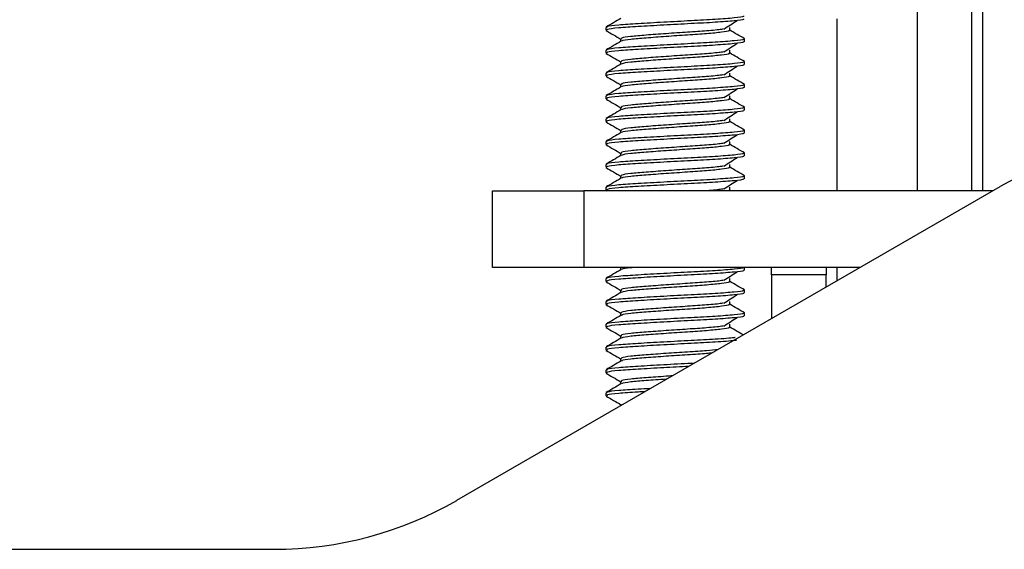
# Model space of a CAD drawing. Header units: millimetres. Extents: x 3619 to 4737, y 1503 to 2366.
# Tile 64 of 256: x 4084.7 to 4096.11, y 1814.59 to 1820.72. Entities that reach past the tile are written whole.
import ezdxf

# ---------------------------------------------------------------- set-up
doc = ezdxf.new("R2010")
doc.units = ezdxf.units.MM

msp = doc.modelspace()

# ---------------------------------------------------------------- linework, layer by layer
at = {"color": 7, "linetype": 'Continuous', "lineweight": 30}
for p, q in [((4095.103, 1818.7377), (4095.103, 1823.1014)), ((4095.7354, 1818.7377), (4095.7354, 1823.1014)), ((4094.1716, 1818.7377), (4094.1716, 1820.7307)), ((4091.4915, 1820.6326), (4091.4915, 1820.5996)), ((4092.9283, 1820.5996), (4092.9283, 1820.6326)), ((4091.6634, 1820.5003), (4091.6634, 1820.4694)), ((4093.1002, 1820.4673), (4093.1002, 1820.5003)), ((4091.4915, 1820.368), (4091.4915, 1820.335)), ((4092.9283, 1820.335), (4092.9283, 1820.368)), ((4091.6634, 1820.2358), (4091.6634, 1820.2048)), ((4093.1002, 1820.2027), (4093.1002, 1820.2358)), ((4091.4915, 1820.1035), (4091.4915, 1820.0704)), ((4092.9283, 1820.0704), (4092.9283, 1820.1035)), ((4091.6634, 1819.9712), (4091.6634, 1819.9403)), ((4093.1002, 1819.9381), (4093.1002, 1819.9712)), ((4091.4915, 1819.8389), (4091.4915, 1819.8058)), ((4092.9283, 1819.8058), (4092.9283, 1819.8389)), ((4091.6634, 1819.7066), (4091.6634, 1819.6757)), ((4093.1002, 1819.6735), (4093.1002, 1819.7066)), ((4091.4915, 1819.5743), (4091.4915, 1819.5412)), ((4092.9283, 1819.5412), (4092.9283, 1819.5743)), ((4091.6634, 1819.442), (4091.6634, 1819.4111)), ((4093.1002, 1819.4089), (4093.1002, 1819.442)), ((4091.4915, 1819.3097), (4091.4915, 1819.2766)), ((4092.9283, 1819.2766), (4092.9283, 1819.3097)), ((4091.6634, 1819.1774), (4091.6634, 1819.1465)), ((4093.1002, 1819.1444), (4093.1002, 1819.1774)), ((4091.4915, 1819.0451), (4091.4915, 1819.0121)), ((4092.9283, 1819.0121), (4092.9283, 1819.0451)), ((4091.6634, 1818.9128), (4091.6634, 1818.8819)), ((4093.1002, 1818.8798), (4093.1002, 1818.9128)), ((4089.7664, 1815.1543), (4096.0638, 1818.79)), ((4090.1792, 1817.8521), (4090.1792, 1818.7377)), ((4090.1792, 1818.7377), (4091.2375, 1818.7377)), ((4091.2375, 1818.7377), (4091.2375, 1817.8521)), ((4095.9731, 1818.7377), (4091.2375, 1818.7377)), ((4091.4915, 1818.7806), (4091.4915, 1818.7475)), ((4091.4946, 1818.7437), (4091.5049, 1818.7377)), ((4092.9473, 1818.7377), (4092.9277, 1818.749)), ((4092.9283, 1818.7475), (4092.9283, 1818.7806)), ((4091.2375, 1817.8521), (4090.1792, 1817.8521)), ((4094.4392, 1817.8521), (4091.2375, 1817.8521)), ((4091.6634, 1817.8521), (4091.6634, 1817.8236)), ((4091.6634, 1817.852), (4091.6673, 1817.8497)), ((4093.1002, 1817.8214), (4093.1002, 1817.8521)), ((4093.4122, 1817.7673), (4093.4122, 1817.8521)), ((4094.0446, 1817.8521), (4094.0446, 1817.7673)), ((4094.1716, 1817.6976), (4094.1716, 1817.8521)), ((4091.4915, 1817.7222), (4091.4915, 1817.6891)), ((4092.9283, 1817.6891), (4092.9283, 1817.7222)), ((4094.0446, 1817.7673), (4093.4122, 1817.7673)), ((4093.4122, 1817.7673), (4093.4122, 1817.2591)), ((4094.0446, 1817.6243), (4094.0446, 1817.7673)), ((4091.6634, 1817.5899), (4091.6634, 1817.559)), ((4093.1002, 1817.5569), (4093.1002, 1817.5899)), ((4091.4915, 1817.4576), (4091.4915, 1817.4246)), ((4092.9283, 1817.4246), (4092.9283, 1817.4576)), ((4091.6634, 1817.3253), (4091.6634, 1817.2944)), ((4093.1002, 1817.2923), (4093.1002, 1817.3253)), ((4091.4915, 1817.1931), (4091.4915, 1817.16)), ((4092.9283, 1817.16), (4092.9283, 1817.1931)), ((4091.6634, 1817.0608), (4091.6634, 1817.0298)), ((4091.4915, 1816.9285), (4091.4915, 1816.8954)), ((4091.6634, 1816.7962), (4091.6634, 1816.7653)), ((4091.4915, 1816.6639), (4091.4915, 1816.6308)), ((4091.6634, 1816.5316), (4091.6634, 1816.5007)), ((4091.4915, 1816.3993), (4091.4915, 1816.3662)), ((4091.6634, 1816.267), (4091.6634, 1816.2495)), ((4060.0956, 1814.5871), (4087.6497, 1814.5871))]:
    msp.add_line(p, q, dxfattribs=at)
at = {"color": 8, "linetype": 'Continuous', "lineweight": 30}
msp.add_line((4095.8624, 1818.7377), (4095.8624, 1823.1014), dxfattribs=at)
at = {"color": 7, "linetype": 'Continuous', "lineweight": 30}
for centre, radius, start, end in [((4097.7571, 1815.857), 3.3867, 90.00023, 119.99966), ((4087.6497, 1818.8204), 4.2333, 270.00002, 300.0002)]:
    msp.add_arc(centre, radius, start, end, dxfattribs=at)
for points, knots in [([(4091.6679, 1820.7366), (4091.6391, 1820.7199), (4091.5816, 1820.6865), (4091.524, 1820.6531), (4091.4952, 1820.6364)], [0, 0, 0, 0, 0.4997847, 1, 1, 1, 1]), ([(4093.0853, 1820.7649), (4093.0888, 1820.7626), (4093.1006, 1820.7549), (4092.991, 1820.7421), (4092.7764, 1820.7241), (4092.4807, 1820.7092), (4092.1596, 1820.6919), (4091.8575, 1820.6746), (4091.6271, 1820.6597), (4091.4992, 1820.6442), (4091.5045, 1820.6357), (4091.5064, 1820.6326)], [0, 0, 0, 0, 0.0528313, 0.1769232, 0.304274, 0.4265848, 0.552832, 0.6790778, 0.8013883, 0.9287392, 1, 1, 1, 1]), ([(4093.0853, 1820.7319), (4093.0888, 1820.7296), (4093.1006, 1820.7218), (4092.991, 1820.7091), (4092.7764, 1820.691), (4092.4807, 1820.6761), (4092.1596, 1820.6588), (4091.8575, 1820.6416), (4091.6271, 1820.6267), (4091.4992, 1820.6111), (4091.5045, 1820.6026), (4091.5064, 1820.5996)], [0, 0, 0, 0, 0.0528313, 0.1769232, 0.304274, 0.4265848, 0.552832, 0.6790779, 0.8013883, 0.9287392, 1, 1, 1, 1]), ([(4092.8594, 1820.6133), (4092.8854, 1820.6299), (4092.9374, 1820.6631), (4092.9897, 1820.6963), (4093.0159, 1820.7129)], [0, 0, 0, 0, 0.4999558, 1, 1, 1, 1]), ([(4091.4946, 1820.5958), (4091.5234, 1820.5791), (4091.581, 1820.5457), (4091.6385, 1820.5123), (4091.6673, 1820.4956)], [0, 0, 0, 0, 0.5002567, 1, 1, 1, 1]), ([(4092.8515, 1820.613), (4092.8458, 1820.6119), (4092.8128, 1820.6053), (4092.6682, 1820.5917), (4092.4428, 1820.5769), (4092.1883, 1820.5596), (4091.9515, 1820.5423), (4091.7689, 1820.5274), (4091.6637, 1820.5105), (4091.6704, 1820.5008), (4091.6734, 1820.4965)], [0, 0, 0, 0, 0.0300608, 0.174973, 0.3141327, 0.4577831, 0.6014328, 0.7405926, 0.8855036, 1, 1, 1, 1]), ([(4092.9159, 1820.6013), (4092.9197, 1820.5984), (4092.9306, 1820.5901), (4092.843, 1820.5768), (4092.6736, 1820.5587), (4092.4412, 1820.5438), (4092.1889, 1820.5265), (4091.9507, 1820.5093), (4091.7718, 1820.4944), (4091.6763, 1820.4805), (4091.6771, 1820.4736), (4091.6772, 1820.4722)], [0, 0, 0, 0, 0.0677246, 0.1949161, 0.3254606, 0.4508228, 0.5802306, 0.709638, 0.8350002, 0.9655437, 1, 1, 1, 1]), ([(4093.0998, 1820.5013), (4093.0711, 1820.518), (4093.0138, 1820.5512), (4092.9564, 1820.5845), (4092.9277, 1820.6011)], [0, 0, 0, 0, 0.5000753, 1, 1, 1, 1]), ([(4091.6679, 1820.472), (4091.6391, 1820.4553), (4091.5816, 1820.4219), (4091.524, 1820.3885), (4091.4952, 1820.3718)], [0, 0, 0, 0, 0.4997847, 1, 1, 1, 1]), ([(4093.0853, 1820.5003), (4093.0888, 1820.498), (4093.1006, 1820.4903), (4092.991, 1820.4775), (4092.7764, 1820.4595), (4092.4807, 1820.4446), (4092.1596, 1820.4273), (4091.8575, 1820.41), (4091.6271, 1820.3952), (4091.4992, 1820.3796), (4091.5045, 1820.3711), (4091.5064, 1820.368)], [0, 0, 0, 0, 0.0528312, 0.1769231, 0.3042739, 0.4265848, 0.5528319, 0.6790778, 0.8013882, 0.9287391, 1, 1, 1, 1]), ([(4093.0853, 1820.4673), (4093.0888, 1820.465), (4093.1006, 1820.4573), (4092.991, 1820.4445), (4092.7764, 1820.4264), (4092.4807, 1820.4115), (4092.1596, 1820.3942), (4091.8575, 1820.377), (4091.6271, 1820.3621), (4091.4992, 1820.3465), (4091.5045, 1820.338), (4091.5064, 1820.335)], [0, 0, 0, 0, 0.0528313, 0.1769232, 0.304274, 0.4265848, 0.552832, 0.6790779, 0.8013883, 0.9287392, 1, 1, 1, 1]), ([(4092.8594, 1820.3487), (4092.8854, 1820.3653), (4092.9374, 1820.3985), (4092.9897, 1820.4317), (4093.0159, 1820.4483)], [0, 0, 0, 0, 0.4999558, 1, 1, 1, 1]), ([(4091.4946, 1820.3312), (4091.5234, 1820.3145), (4091.581, 1820.2811), (4091.6385, 1820.2477), (4091.6673, 1820.231)], [0, 0, 0, 0, 0.5002505, 1, 1, 1, 1]), ([(4092.8515, 1820.3484), (4092.8458, 1820.3473), (4092.8128, 1820.3407), (4092.6682, 1820.3271), (4092.4428, 1820.3123), (4092.1883, 1820.295), (4091.9515, 1820.2778), (4091.7689, 1820.2629), (4091.6637, 1820.2459), (4091.6704, 1820.2362), (4091.6734, 1820.2319)], [0, 0, 0, 0, 0.0300608, 0.174973, 0.3141325, 0.4577829, 0.6014328, 0.7405924, 0.8855034, 1, 1, 1, 1]), ([(4092.9159, 1820.3367), (4092.9197, 1820.3338), (4092.9306, 1820.3255), (4092.843, 1820.3122), (4092.6736, 1820.2941), (4092.4412, 1820.2792), (4092.1889, 1820.2619), (4091.9507, 1820.2447), (4091.7718, 1820.2298), (4091.6763, 1820.216), (4091.6771, 1820.209), (4091.6772, 1820.2076)], [0, 0, 0, 0, 0.0677246, 0.1949161, 0.3254607, 0.4508229, 0.5802308, 0.7096379, 0.8350004, 0.9655439, 1, 1, 1, 1]), ([(4093.0998, 1820.2368), (4093.0711, 1820.2534), (4093.0138, 1820.2866), (4092.9564, 1820.3199), (4092.9277, 1820.3365)], [0, 0, 0, 0, 0.500069, 1, 1, 1, 1]), ([(4093.0853, 1820.2358), (4093.0888, 1820.2335), (4093.1006, 1820.2257), (4092.991, 1820.213), (4092.7764, 1820.1949), (4092.4807, 1820.18), (4092.1596, 1820.1627), (4091.8575, 1820.1455), (4091.6271, 1820.1306), (4091.4992, 1820.115), (4091.5045, 1820.1065), (4091.5064, 1820.1035)], [0, 0, 0, 0, 0.0528313, 0.1769232, 0.304274, 0.4265848, 0.552832, 0.6790779, 0.8013883, 0.9287392, 1, 1, 1, 1]), ([(4091.6679, 1820.2074), (4091.6391, 1820.1907), (4091.5816, 1820.1573), (4091.524, 1820.1239), (4091.4952, 1820.1072)], [0, 0, 0, 0, 0.4997847, 1, 1, 1, 1]), ([(4093.0853, 1820.2027), (4093.0888, 1820.2004), (4093.1006, 1820.1927), (4092.991, 1820.1799), (4092.7764, 1820.1618), (4092.4807, 1820.1469), (4092.1596, 1820.1297), (4091.8575, 1820.1124), (4091.6271, 1820.0975), (4091.4992, 1820.0819), (4091.5045, 1820.0734), (4091.5064, 1820.0704)], [0, 0, 0, 0, 0.05283133, 0.17692312, 0.30427391, 0.42658484, 0.55283187, 0.67907777, 0.80138834, 0.92873919, 1, 1, 1, 1]), ([(4092.8594, 1820.0841), (4092.8854, 1820.1007), (4092.9374, 1820.1339), (4092.9897, 1820.1671), (4093.0159, 1820.1837)], [0, 0, 0, 0, 0.4999558, 1, 1, 1, 1]), ([(4091.4946, 1820.0666), (4091.5234, 1820.0499), (4091.581, 1820.0165), (4091.6385, 1819.9831), (4091.6673, 1819.9664)], [0, 0, 0, 0, 0.5002567, 1, 1, 1, 1]), ([(4092.8515, 1820.0839), (4092.8458, 1820.0827), (4092.8128, 1820.0761), (4092.6682, 1820.0626), (4092.4428, 1820.0477), (4092.1883, 1820.0304), (4091.9515, 1820.0132), (4091.7689, 1819.9983), (4091.6637, 1819.9813), (4091.6704, 1819.9716), (4091.6734, 1819.9674)], [0, 0, 0, 0, 0.0300608, 0.174973, 0.3141326, 0.457783, 0.6014329, 0.7405925, 0.8855036, 1, 1, 1, 1]), ([(4092.9159, 1820.0721), (4092.9197, 1820.0692), (4092.9306, 1820.0609), (4092.843, 1820.0476), (4092.6736, 1820.0295), (4092.4412, 1820.0146), (4092.1889, 1819.9974), (4091.9507, 1819.9801), (4091.7718, 1819.9652), (4091.6763, 1819.9514), (4091.6771, 1819.9445), (4091.6772, 1819.943)], [0, 0, 0, 0, 0.0677246, 0.1949161, 0.3254606, 0.450823, 0.5802306, 0.709638, 0.8350002, 0.9655437, 1, 1, 1, 1]), ([(4093.0998, 1819.9722), (4093.0711, 1819.9888), (4093.0138, 1820.0221), (4092.9564, 1820.0553), (4092.9277, 1820.072)], [0, 0, 0, 0, 0.5000628, 1, 1, 1, 1]), ([(4091.6679, 1819.9429), (4091.6391, 1819.9262), (4091.5816, 1819.8927), (4091.524, 1819.8593), (4091.4952, 1819.8426)], [0, 0, 0, 0, 0.4997847, 1, 1, 1, 1]), ([(4093.0853, 1819.9712), (4093.0888, 1819.9689), (4093.1006, 1819.9612), (4092.991, 1819.9484), (4092.7764, 1819.9303), (4092.4807, 1819.9154), (4092.1596, 1819.8981), (4091.8575, 1819.8809), (4091.6271, 1819.866), (4091.4992, 1819.8504), (4091.5045, 1819.8419), (4091.5064, 1819.8389)], [0, 0, 0, 0, 0.0528313, 0.1769232, 0.304274, 0.4265848, 0.552832, 0.6790778, 0.8013883, 0.9287392, 1, 1, 1, 1]), ([(4093.0853, 1819.9381), (4093.0888, 1819.9358), (4093.1006, 1819.9281), (4092.991, 1819.9153), (4092.7764, 1819.8972), (4092.4807, 1819.8823), (4092.1596, 1819.8651), (4091.8575, 1819.8478), (4091.6271, 1819.8329), (4091.4992, 1819.8173), (4091.5045, 1819.8089), (4091.5064, 1819.8058)], [0, 0, 0, 0, 0.0528313, 0.1769232, 0.304274, 0.4265848, 0.552832, 0.6790779, 0.8013883, 0.9287392, 1, 1, 1, 1]), ([(4092.8594, 1819.8195), (4092.8854, 1819.8361), (4092.9374, 1819.8693), (4092.9897, 1819.9025), (4093.0159, 1819.9191)], [0, 0, 0, 0, 0.4999558, 1, 1, 1, 1]), ([(4091.4946, 1819.802), (4091.5234, 1819.7853), (4091.581, 1819.7519), (4091.6385, 1819.7185), (4091.6673, 1819.7018)], [0, 0, 0, 0, 0.5002567, 1, 1, 1, 1]), ([(4092.8515, 1819.8193), (4092.8458, 1819.8181), (4092.8128, 1819.8115), (4092.6682, 1819.798), (4092.4428, 1819.7831), (4092.1883, 1819.7659), (4091.9515, 1819.7486), (4091.7689, 1819.7337), (4091.6637, 1819.7168), (4091.6704, 1819.7071), (4091.6734, 1819.7028)], [0, 0, 0, 0, 0.0300608, 0.174973, 0.3141327, 0.4577829, 0.6014328, 0.7405926, 0.8855036, 1, 1, 1, 1]), ([(4092.9159, 1819.8075), (4092.9197, 1819.8047), (4092.9306, 1819.7964), (4092.843, 1819.783), (4092.6736, 1819.765), (4092.4412, 1819.75), (4092.1889, 1819.7328), (4091.9507, 1819.7155), (4091.7718, 1819.7007), (4091.6763, 1819.6868), (4091.6771, 1819.6799), (4091.6772, 1819.6784)], [0, 0, 0, 0, 0.0677246, 0.1949161, 0.3254606, 0.4508228, 0.5802306, 0.709638, 0.8350002, 0.9655437, 1, 1, 1, 1]), ([(4093.0998, 1819.7076), (4093.0711, 1819.7242), (4093.0138, 1819.7575), (4092.9564, 1819.7907), (4092.9277, 1819.8074)], [0, 0, 0, 0, 0.5000753, 1, 1, 1, 1]), ([(4091.6679, 1819.6783), (4091.6391, 1819.6616), (4091.5816, 1819.6281), (4091.524, 1819.5947), (4091.4952, 1819.578)], [0, 0, 0, 0, 0.4997847, 1, 1, 1, 1]), ([(4093.0853, 1819.7066), (4093.0888, 1819.7043), (4093.1006, 1819.6966), (4092.991, 1819.6838), (4092.7764, 1819.6657), (4092.4807, 1819.6508), (4092.1596, 1819.6336), (4091.8575, 1819.6163), (4091.6271, 1819.6014), (4091.4992, 1819.5858), (4091.5045, 1819.5773), (4091.5064, 1819.5743)], [0, 0, 0, 0, 0.0528312, 0.1769231, 0.3042739, 0.4265848, 0.5528319, 0.6790778, 0.8013882, 0.9287391, 1, 1, 1, 1]), ([(4093.0853, 1819.6735), (4093.0888, 1819.6712), (4093.1006, 1819.6635), (4092.991, 1819.6507), (4092.7764, 1819.6327), (4092.4807, 1819.6178), (4092.1596, 1819.6005), (4091.8575, 1819.5832), (4091.6271, 1819.5683), (4091.4992, 1819.5528), (4091.5045, 1819.5443), (4091.5064, 1819.5412)], [0, 0, 0, 0, 0.0528313, 0.1769232, 0.304274, 0.4265848, 0.552832, 0.6790779, 0.8013883, 0.9287392, 1, 1, 1, 1]), ([(4092.8594, 1819.5549), (4092.8854, 1819.5715), (4092.9374, 1819.6047), (4092.9897, 1819.6379), (4093.0159, 1819.6546)], [0, 0, 0, 0, 0.4999558, 1, 1, 1, 1]), ([(4091.4946, 1819.5374), (4091.5234, 1819.5207), (4091.581, 1819.4874), (4091.6385, 1819.4539), (4091.6673, 1819.4372)], [0, 0, 0, 0, 0.5002505, 1, 1, 1, 1]), ([(4092.8515, 1819.5547), (4092.8458, 1819.5536), (4092.8128, 1819.5469), (4092.6682, 1819.5334), (4092.4428, 1819.5186), (4092.1883, 1819.5013), (4091.9515, 1819.484), (4091.7689, 1819.4691), (4091.6637, 1819.4522), (4091.6704, 1819.4425), (4091.6734, 1819.4382)], [0, 0, 0, 0, 0.0300608, 0.174973, 0.3141325, 0.4577829, 0.6014328, 0.7405924, 0.8855034, 1, 1, 1, 1]), ([(4092.9159, 1819.543), (4092.9197, 1819.5401), (4092.9306, 1819.5318), (4092.843, 1819.5184), (4092.6736, 1819.5004), (4092.4412, 1819.4855), (4092.1889, 1819.4682), (4091.9507, 1819.4509), (4091.7718, 1819.4361), (4091.6763, 1819.4222), (4091.6771, 1819.4153), (4091.6772, 1819.4138)], [0, 0, 0, 0, 0.0677246, 0.1949161, 0.3254607, 0.4508229, 0.5802308, 0.7096379, 0.8350004, 0.9655439, 1, 1, 1, 1]), ([(4093.0998, 1819.443), (4093.0711, 1819.4596), (4093.0138, 1819.4929), (4092.9564, 1819.5262), (4092.9277, 1819.5428)], [0, 0, 0, 0, 0.500069, 1, 1, 1, 1]), ([(4093.0853, 1819.442), (4093.0888, 1819.4397), (4093.1006, 1819.432), (4092.991, 1819.4192), (4092.7764, 1819.4011), (4092.4807, 1819.3862), (4092.1596, 1819.369), (4091.8575, 1819.3517), (4091.6271, 1819.3368), (4091.4992, 1819.3212), (4091.5045, 1819.3128), (4091.5064, 1819.3097)], [0, 0, 0, 0, 0.0528313, 0.1769232, 0.304274, 0.4265848, 0.552832, 0.6790779, 0.8013883, 0.9287392, 1, 1, 1, 1]), ([(4091.6679, 1819.4137), (4091.6391, 1819.397), (4091.5816, 1819.3636), (4091.524, 1819.3302), (4091.4952, 1819.3135)], [0, 0, 0, 0, 0.4997847, 1, 1, 1, 1]), ([(4093.0853, 1819.4089), (4093.0888, 1819.4066), (4093.1006, 1819.3989), (4092.991, 1819.3861), (4092.7764, 1819.3681), (4092.4807, 1819.3532), (4092.1596, 1819.3359), (4091.8575, 1819.3186), (4091.6271, 1819.3038), (4091.4992, 1819.2882), (4091.5045, 1819.2797), (4091.5064, 1819.2766)], [0, 0, 0, 0, 0.0528313, 0.1769231, 0.3042739, 0.4265848, 0.5528319, 0.6790778, 0.8013882, 0.9287391, 1, 1, 1, 1]), ([(4092.8594, 1819.2903), (4092.8854, 1819.3069), (4092.9374, 1819.3402), (4092.9897, 1819.3734), (4093.0159, 1819.39)], [0, 0, 0, 0, 0.4999558, 1, 1, 1, 1]), ([(4091.4946, 1819.2728), (4091.5234, 1819.2561), (4091.581, 1819.2228), (4091.6385, 1819.1894), (4091.6673, 1819.1727)], [0, 0, 0, 0, 0.5002567, 1, 1, 1, 1]), ([(4092.8515, 1819.2901), (4092.8458, 1819.289), (4092.8128, 1819.2823), (4092.6682, 1819.2688), (4092.4428, 1819.254), (4092.1883, 1819.2367), (4091.9515, 1819.2194), (4091.7689, 1819.2045), (4091.6637, 1819.1876), (4091.6704, 1819.1779), (4091.6734, 1819.1736)], [0, 0, 0, 0, 0.0300608, 0.174973, 0.3141326, 0.457783, 0.6014329, 0.7405925, 0.8855036, 1, 1, 1, 1]), ([(4092.9159, 1819.2784), (4092.9197, 1819.2755), (4092.9306, 1819.2672), (4092.843, 1819.2538), (4092.6736, 1819.2358), (4092.4412, 1819.2209), (4092.1889, 1819.2036), (4091.9507, 1819.1863), (4091.7718, 1819.1715), (4091.6763, 1819.1576), (4091.6771, 1819.1507), (4091.6772, 1819.1493)], [0, 0, 0, 0, 0.0677246, 0.1949161, 0.3254606, 0.450823, 0.5802306, 0.709638, 0.8350002, 0.9655437, 1, 1, 1, 1]), ([(4093.0998, 1819.1784), (4093.0711, 1819.1951), (4093.0138, 1819.2283), (4092.9564, 1819.2616), (4092.9277, 1819.2782)], [0, 0, 0, 0, 0.5000628, 1, 1, 1, 1]), ([(4091.6679, 1819.1491), (4091.6391, 1819.1324), (4091.5816, 1819.099), (4091.524, 1819.0656), (4091.4952, 1819.0489)], [0, 0, 0, 0, 0.499791, 1, 1, 1, 1]), ([(4093.0853, 1819.1774), (4093.0888, 1819.1751), (4093.1006, 1819.1674), (4092.991, 1819.1546), (4092.7764, 1819.1366), (4092.4807, 1819.1217), (4092.1596, 1819.1044), (4091.8575, 1819.0871), (4091.6271, 1819.0722), (4091.4992, 1819.0567), (4091.5045, 1819.0482), (4091.5064, 1819.0451)], [0, 0, 0, 0, 0.0528313, 0.1769232, 0.304274, 0.4265848, 0.552832, 0.6790778, 0.8013883, 0.9287392, 1, 1, 1, 1]), ([(4093.0853, 1819.1444), (4093.0888, 1819.1421), (4093.1006, 1819.1343), (4092.991, 1819.1215), (4092.7764, 1819.1035), (4092.4807, 1819.0886), (4092.1596, 1819.0713), (4091.8575, 1819.0541), (4091.6271, 1819.0392), (4091.4992, 1819.0236), (4091.5045, 1819.0151), (4091.5064, 1819.0121)], [0, 0, 0, 0, 0.0528313, 0.1769232, 0.304274, 0.4265848, 0.552832, 0.6790779, 0.8013883, 0.9287392, 1, 1, 1, 1]), ([(4092.8594, 1819.0258), (4092.8854, 1819.0424), (4092.9374, 1819.0756), (4092.9897, 1819.1088), (4093.0159, 1819.1254)], [0, 0, 0, 0, 0.4999558, 1, 1, 1, 1]), ([(4091.4946, 1819.0083), (4091.5234, 1818.9916), (4091.581, 1818.9582), (4091.6385, 1818.9248), (4091.6673, 1818.9081)], [0, 0, 0, 0, 0.5002567, 1, 1, 1, 1]), ([(4092.8515, 1819.0255), (4092.8458, 1819.0244), (4092.8128, 1819.0178), (4092.6682, 1819.0042), (4092.4428, 1818.9894), (4092.1883, 1818.9721), (4091.9515, 1818.9548), (4091.7689, 1818.9399), (4091.6637, 1818.923), (4091.6704, 1818.9133), (4091.6734, 1818.909)], [0, 0, 0, 0, 0.0300608, 0.174973, 0.3141327, 0.4577829, 0.6014328, 0.7405926, 0.8855036, 1, 1, 1, 1]), ([(4092.9159, 1819.0138), (4092.9197, 1819.0109), (4092.9306, 1819.0026), (4092.843, 1818.9893), (4092.6736, 1818.9712), (4092.4412, 1818.9563), (4092.1889, 1818.939), (4091.9507, 1818.9218), (4091.7718, 1818.9069), (4091.6763, 1818.893), (4091.6771, 1818.8861), (4091.6772, 1818.8847)], [0, 0, 0, 0, 0.0677246, 0.1949161, 0.3254606, 0.4508228, 0.5802306, 0.709638, 0.8350002, 0.9655437, 1, 1, 1, 1]), ([(4093.0998, 1818.9138), (4093.0711, 1818.9305), (4093.0138, 1818.9637), (4092.9564, 1818.997), (4092.9277, 1819.0136)], [0, 0, 0, 0, 0.5000753, 1, 1, 1, 1]), ([(4091.6679, 1818.8845), (4091.6391, 1818.8678), (4091.5816, 1818.8344), (4091.524, 1818.801), (4091.4952, 1818.7843)], [0, 0, 0, 0, 0.4997847, 1, 1, 1, 1]), ([(4093.0853, 1818.8798), (4093.0888, 1818.8775), (4093.1006, 1818.8698), (4092.991, 1818.857), (4092.7764, 1818.8389), (4092.4808, 1818.824), (4092.1595, 1818.8067), (4091.8578, 1818.7895), (4091.6259, 1818.7746), (4091.4923, 1818.7577), (4091.5007, 1818.7481), (4091.5044, 1818.7438)], [0, 0, 0, 0, 0.0513975, 0.1721216, 0.2960162, 0.4150076, 0.5378284, 0.6606481, 0.7796391, 0.9035337, 1, 1, 1, 1]), ([(4093.0853, 1818.9128), (4093.0888, 1818.9105), (4093.1006, 1818.9028), (4092.991, 1818.89), (4092.7764, 1818.872), (4092.4807, 1818.8571), (4092.1596, 1818.8398), (4091.8575, 1818.8225), (4091.6271, 1818.8077), (4091.4992, 1818.7921), (4091.5045, 1818.7836), (4091.5064, 1818.7806)], [0, 0, 0, 0, 0.0528312, 0.1769231, 0.3042739, 0.4265849, 0.5528319, 0.6790778, 0.8013883, 0.9287392, 1, 1, 1, 1]), ([(4092.8594, 1818.7612), (4092.8854, 1818.7778), (4092.9374, 1818.811), (4092.9897, 1818.8442), (4093.0159, 1818.8608)], [0, 0, 0, 0, 0.4999558, 1, 1, 1, 1]), ([(4092.8515, 1818.7609), (4092.8458, 1818.7598), (4092.8125, 1818.7532), (4092.7267, 1818.7445), (4092.6386, 1818.7385), (4092.6274, 1818.7377)], [0, 0, 0, 0, 0.1534263, 0.8930391, 1, 1, 1, 1]), ([(4092.9159, 1818.7492), (4092.9233, 1818.7463), (4092.9333, 1818.7425), (4092.9099, 1818.7387), (4092.904, 1818.7377)], [0, 0, 0, 0, 0.7473393, 1, 1, 1, 1]), ([(4091.6679, 1817.8262), (4091.6391, 1817.8095), (4091.5816, 1817.7761), (4091.524, 1817.7427), (4091.4952, 1817.726)], [0, 0, 0, 0, 0.4997847, 1, 1, 1, 1]), ([(4093.0853, 1817.8545), (4093.0888, 1817.8522), (4093.1006, 1817.8445), (4092.991, 1817.8317), (4092.7764, 1817.8136), (4092.4807, 1817.7987), (4092.1596, 1817.7815), (4091.8575, 1817.7642), (4091.6271, 1817.7493), (4091.4992, 1817.7337), (4091.5045, 1817.7253), (4091.5064, 1817.7222)], [0, 0, 0, 0, 0.0528313, 0.1769232, 0.304274, 0.4265848, 0.552832, 0.6790779, 0.8013883, 0.9287392, 1, 1, 1, 1]), ([(4093.0853, 1817.8214), (4093.0888, 1817.8191), (4093.1006, 1817.8114), (4092.991, 1817.7986), (4092.7764, 1817.7806), (4092.4807, 1817.7657), (4092.1596, 1817.7484), (4091.8575, 1817.7311), (4091.6271, 1817.7163), (4091.4992, 1817.7007), (4091.5045, 1817.6922), (4091.5064, 1817.6891)], [0, 0, 0, 0, 0.0528312, 0.1769231, 0.3042739, 0.4265848, 0.5528319, 0.6790778, 0.8013882, 0.9287391, 1, 1, 1, 1]), ([(4091.8264, 1817.8521), (4091.8114, 1817.8508), (4091.7337, 1817.8442), (4091.6768, 1817.8347), (4091.6772, 1817.8278), (4091.6772, 1817.8263)], [0, 0, 0, 0, 0.1595674, 0.8244962, 1, 1, 1, 1]), ([(4092.8594, 1817.7028), (4092.8854, 1817.7194), (4092.9374, 1817.7527), (4092.9897, 1817.7859), (4093.0159, 1817.8025)], [0, 0, 0, 0, 0.4999558, 1, 1, 1, 1]), ([(4091.4946, 1817.6853), (4091.5234, 1817.6686), (4091.581, 1817.6353), (4091.6385, 1817.6019), (4091.6673, 1817.5852)], [0, 0, 0, 0, 0.5002567, 1, 1, 1, 1]), ([(4092.8515, 1817.7026), (4092.8458, 1817.7015), (4092.8128, 1817.6948), (4092.6682, 1817.6813), (4092.4428, 1817.6665), (4092.1883, 1817.6492), (4091.9515, 1817.6319), (4091.7689, 1817.617), (4091.6637, 1817.6001), (4091.6704, 1817.5904), (4091.6734, 1817.5861)], [0, 0, 0, 0, 0.0300608, 0.174973, 0.3141326, 0.457783, 0.6014329, 0.7405925, 0.8855036, 1, 1, 1, 1]), ([(4092.9159, 1817.6909), (4092.9197, 1817.688), (4092.9306, 1817.6797), (4092.843, 1817.6663), (4092.6736, 1817.6483), (4092.4412, 1817.6334), (4092.1889, 1817.6161), (4091.9507, 1817.5988), (4091.7718, 1817.584), (4091.6763, 1817.5701), (4091.6771, 1817.5632), (4091.6772, 1817.5618)], [0, 0, 0, 0, 0.0677246, 0.1949161, 0.3254606, 0.4508228, 0.5802306, 0.709638, 0.8350002, 0.9655437, 1, 1, 1, 1]), ([(4093.0998, 1817.5909), (4093.0711, 1817.6076), (4093.0138, 1817.6408), (4092.9564, 1817.6741), (4092.9277, 1817.6907)], [0, 0, 0, 0, 0.5000628, 1, 1, 1, 1]), ([(4091.6679, 1817.5616), (4091.6391, 1817.5449), (4091.5816, 1817.5115), (4091.524, 1817.4781), (4091.4952, 1817.4614)], [0, 0, 0, 0, 0.499791, 1, 1, 1, 1]), ([(4093.0853, 1817.5899), (4093.0888, 1817.5876), (4093.1006, 1817.5799), (4092.991, 1817.5671), (4092.7764, 1817.5491), (4092.4807, 1817.5342), (4092.1596, 1817.5169), (4091.8575, 1817.4996), (4091.6271, 1817.4847), (4091.4992, 1817.4692), (4091.5045, 1817.4607), (4091.5064, 1817.4576)], [0, 0, 0, 0, 0.0528313, 0.1769232, 0.304274, 0.4265848, 0.552832, 0.6790778, 0.8013883, 0.9287392, 1, 1, 1, 1]), ([(4093.0853, 1817.5569), (4093.0888, 1817.5546), (4093.1006, 1817.5468), (4092.991, 1817.534), (4092.7764, 1817.516), (4092.4807, 1817.5011), (4092.1596, 1817.4838), (4091.8575, 1817.4666), (4091.6271, 1817.4517), (4091.4992, 1817.4361), (4091.5045, 1817.4276), (4091.5064, 1817.4246)], [0, 0, 0, 0, 0.0528313, 0.1769232, 0.304274, 0.4265848, 0.552832, 0.6790779, 0.8013883, 0.9287392, 1, 1, 1, 1]), ([(4092.8594, 1817.4383), (4092.8854, 1817.4549), (4092.9374, 1817.4881), (4092.9897, 1817.5213), (4093.0159, 1817.5379)], [0, 0, 0, 0, 0.4999558, 1, 1, 1, 1]), ([(4091.4946, 1817.4208), (4091.5234, 1817.4041), (4091.581, 1817.3707), (4091.6385, 1817.3373), (4091.6673, 1817.3206)], [0, 0, 0, 0, 0.5002567, 1, 1, 1, 1]), ([(4092.8515, 1817.438), (4092.8458, 1817.4369), (4092.8128, 1817.4303), (4092.6682, 1817.4167), (4092.4428, 1817.4019), (4092.1883, 1817.3846), (4091.9515, 1817.3673), (4091.7689, 1817.3524), (4091.6637, 1817.3355), (4091.6704, 1817.3258), (4091.6734, 1817.3215)], [0, 0, 0, 0, 0.0300608, 0.174973, 0.3141327, 0.4577829, 0.6014328, 0.7405924, 0.8855034, 1, 1, 1, 1]), ([(4092.9159, 1817.4263), (4092.9197, 1817.4234), (4092.9306, 1817.4151), (4092.843, 1817.4018), (4092.6736, 1817.3837), (4092.4412, 1817.3688), (4092.1889, 1817.3515), (4091.9507, 1817.3343), (4091.7718, 1817.3194), (4091.6763, 1817.3055), (4091.6771, 1817.2986), (4091.6772, 1817.2972)], [0, 0, 0, 0, 0.0677246, 0.1949161, 0.3254606, 0.4508228, 0.5802306, 0.709638, 0.8350002, 0.9655437, 1, 1, 1, 1]), ([(4093.0998, 1817.3263), (4093.0711, 1817.343), (4093.0138, 1817.3762), (4092.9564, 1817.4095), (4092.9277, 1817.4261)], [0, 0, 0, 0, 0.5000753, 1, 1, 1, 1]), ([(4091.6679, 1817.297), (4091.6391, 1817.2803), (4091.5816, 1817.2469), (4091.524, 1817.2135), (4091.4952, 1817.1968)], [0, 0, 0, 0, 0.4997847, 1, 1, 1, 1]), ([(4093.0853, 1817.3253), (4093.0888, 1817.323), (4093.1006, 1817.3153), (4092.991, 1817.3025), (4092.7764, 1817.2845), (4092.4807, 1817.2696), (4092.1596, 1817.2523), (4091.8575, 1817.235), (4091.6271, 1817.2202), (4091.4992, 1817.2046), (4091.5045, 1817.1961), (4091.5064, 1817.1931)], [0, 0, 0, 0, 0.0528312, 0.1769231, 0.3042739, 0.4265849, 0.5528319, 0.6790778, 0.8013883, 0.9287392, 1, 1, 1, 1]), ([(4093.0853, 1817.2923), (4093.0888, 1817.29), (4093.1006, 1817.2823), (4092.991, 1817.2695), (4092.7764, 1817.2514), (4092.4807, 1817.2365), (4092.1596, 1817.2192), (4091.8575, 1817.202), (4091.6271, 1817.1871), (4091.4992, 1817.1715), (4091.5045, 1817.163), (4091.5064, 1817.16)], [0, 0, 0, 0, 0.0528313, 0.1769232, 0.304274, 0.4265848, 0.552832, 0.6790778, 0.8013883, 0.9287392, 1, 1, 1, 1]), ([(4092.8594, 1817.1737), (4092.8854, 1817.1903), (4092.9374, 1817.2235), (4092.9897, 1817.2567), (4093.0159, 1817.2733)], [0, 0, 0, 0, 0.4999558, 1, 1, 1, 1]), ([(4091.4946, 1817.1562), (4091.5234, 1817.1395), (4091.581, 1817.1061), (4091.6385, 1817.0727), (4091.6673, 1817.056)], [0, 0, 0, 0, 0.5002505, 1, 1, 1, 1]), ([(4092.8515, 1817.1734), (4092.8458, 1817.1723), (4092.8128, 1817.1657), (4092.6682, 1817.1521), (4092.4428, 1817.1373), (4092.1883, 1817.12), (4091.9515, 1817.1028), (4091.7689, 1817.0879), (4091.6637, 1817.0709), (4091.6704, 1817.0612), (4091.6734, 1817.0569)], [0, 0, 0, 0, 0.0300608, 0.174973, 0.3141325, 0.4577829, 0.6014328, 0.7405924, 0.8855034, 1, 1, 1, 1]), ([(4092.9159, 1817.1617), (4092.9197, 1817.1588), (4092.9306, 1817.1505), (4092.843, 1817.1372), (4092.6736, 1817.1191), (4092.4412, 1817.1042), (4092.1889, 1817.0869), (4091.9507, 1817.0697), (4091.7718, 1817.0548), (4091.6763, 1817.041), (4091.6771, 1817.034), (4091.6772, 1817.0326)], [0, 0, 0, 0, 0.0677246, 0.1949161, 0.3254607, 0.4508229, 0.5802308, 0.7096379, 0.8350004, 0.9655439, 1, 1, 1, 1]), ([(4093.0851, 1817.0703), (4093.0613, 1817.0841), (4093.0089, 1817.1145), (4092.9564, 1817.1449), (4092.9277, 1817.1615)], [0, 0, 0, 0, 0.4532974, 1, 1, 1, 1]), ([(4091.6679, 1817.0324), (4091.6391, 1817.0157), (4091.5816, 1816.9823), (4091.524, 1816.9489), (4091.4952, 1816.9322)], [0, 0, 0, 0, 0.4997847, 1, 1, 1, 1]), ([(4092.9914, 1817.0395), (4092.9875, 1817.0389), (4092.9475, 1817.0328), (4092.7683, 1817.0198), (4092.483, 1817.005), (4092.159, 1816.9877), (4091.8576, 1816.9705), (4091.627, 1816.9556), (4091.4992, 1816.94), (4091.5045, 1816.9315), (4091.5064, 1816.9285)], [0, 0, 0, 0, 0.0166715, 0.1688173, 0.3149418, 0.4657691, 0.6165948, 0.762719, 0.9148648, 1, 1, 1, 1]), ([(4093.0056, 1817.0085), (4092.9975, 1817.0072), (4092.9549, 1817.0005), (4092.7696, 1816.9868), (4092.4826, 1816.9719), (4092.1591, 1816.9547), (4091.8576, 1816.9374), (4091.627, 1816.9225), (4091.4992, 1816.9069), (4091.5045, 1816.8984), (4091.5064, 1816.8954)], [0, 0, 0, 0, 0.0350825, 0.1843796, 0.3277683, 0.4757715, 0.6237733, 0.7671615, 0.9164587, 1, 1, 1, 1]), ([(4091.4946, 1816.8916), (4091.5234, 1816.8749), (4091.581, 1816.8415), (4091.6385, 1816.8081), (4091.6673, 1816.7914)], [0, 0, 0, 0, 0.5002567, 1, 1, 1, 1]), ([(4092.7923, 1816.9013), (4092.7515, 1816.8967), (4092.6594, 1816.8865), (4092.44, 1816.8727), (4092.189, 1816.8554), (4091.9513, 1816.8382), (4091.769, 1816.8233), (4091.6637, 1816.8063), (4091.6704, 1816.7966), (4091.6734, 1816.7924)], [0, 0, 0, 0, 0.1183004, 0.2670191, 0.4205372, 0.5740546, 0.7227734, 0.8776386, 1, 1, 1, 1]), ([(4092.7229, 1816.8612), (4092.703, 1816.859), (4092.6304, 1816.8512), (4092.4385, 1816.8397), (4092.1896, 1816.8224), (4091.9505, 1816.8051), (4091.7718, 1816.7902), (4091.6763, 1816.7764), (4091.6771, 1816.7695), (4091.6772, 1816.768)], [0, 0, 0, 0, 0.0652974, 0.2390106, 0.4183298, 0.5976482, 0.7713615, 0.9522542, 1, 1, 1, 1]), ([(4091.6679, 1816.7679), (4091.6391, 1816.7512), (4091.5816, 1816.7177), (4091.524, 1816.6843), (4091.4952, 1816.6676)], [0, 0, 0, 0, 0.4997972, 1, 1, 1, 1]), ([(4092.5169, 1816.7422), (4092.5045, 1816.7416), (4092.3965, 1816.7356), (4092.1568, 1816.7231), (4091.8582, 1816.7059), (4091.6269, 1816.691), (4091.4992, 1816.6754), (4091.5045, 1816.6669), (4091.5064, 1816.6639)], [0, 0, 0, 0, 0.0275896, 0.2416823, 0.4557728, 0.6631898, 0.8791543, 1, 1, 1, 1]), ([(4092.4536, 1816.7057), (4092.3561, 1816.7005), (4092.1524, 1816.6897), (4091.8572, 1816.6728), (4091.6271, 1816.6579), (4091.4992, 1816.6423), (4091.5045, 1816.6339), (4091.5064, 1816.6308)], [0, 0, 0, 0, 0.2058089, 0.4300275, 0.6472565, 0.8734375, 1, 1, 1, 1]), ([(4091.4946, 1816.627), (4091.5234, 1816.6103), (4091.581, 1816.5769), (4091.6385, 1816.5435), (4091.6673, 1816.5268)], [0, 0, 0, 0, 0.5002567, 1, 1, 1, 1]), ([(4092.2632, 1816.5958), (4092.2391, 1816.5941), (4092.1318, 1816.5868), (4091.9514, 1816.5735), (4091.769, 1816.5587), (4091.6637, 1816.5418), (4091.6704, 1816.5321), (4091.6734, 1816.5278)], [0, 0, 0, 0, 0.0710726, 0.3171738, 0.5555823, 0.8038442, 1, 1, 1, 1]), ([(4091.6679, 1816.5033), (4091.6391, 1816.4866), (4091.5816, 1816.4531), (4091.524, 1816.4197), (4091.4952, 1816.403)], [0, 0, 0, 0, 0.4997847, 1, 1, 1, 1]), ([(4092.0103, 1816.4498), (4091.961, 1816.447), (4091.8132, 1816.4386), (4091.6287, 1816.4265), (4091.499, 1816.4108), (4091.5044, 1816.4023), (4091.5064, 1816.3993)], [0, 0, 0, 0, 0.1602329, 0.4802866, 0.8135296, 1, 1, 1, 1]), ([(4092.1982, 1816.5583), (4092.1959, 1816.5581), (4092.1105, 1816.5522), (4091.9508, 1816.5404), (4091.7717, 1816.5257), (4091.6763, 1816.5118), (4091.6771, 1816.5049), (4091.6772, 1816.5034)], [0, 0, 0, 0, 0.0085328, 0.3141843, 0.6102816, 0.9186165, 1, 1, 1, 1]), ([(4091.4946, 1816.3624), (4091.5234, 1816.3457), (4091.581, 1816.3124), (4091.6385, 1816.2789), (4091.6673, 1816.2622)], [0, 0, 0, 0, 0.5002505, 1, 1, 1, 1]), ([(4091.9467, 1816.4131), (4091.9195, 1816.4115), (4091.7947, 1816.4044), (4091.6296, 1816.3934), (4091.4989, 1816.3777), (4091.5044, 1816.3693), (4091.5064, 1816.3662)], [0, 0, 0, 0, 0.0960748, 0.4405807, 0.7992833, 1, 1, 1, 1])]:
    msp.add_open_spline(points, degree=3, knots=knots, dxfattribs=at)

doc.saveas('drawing.dxf')
